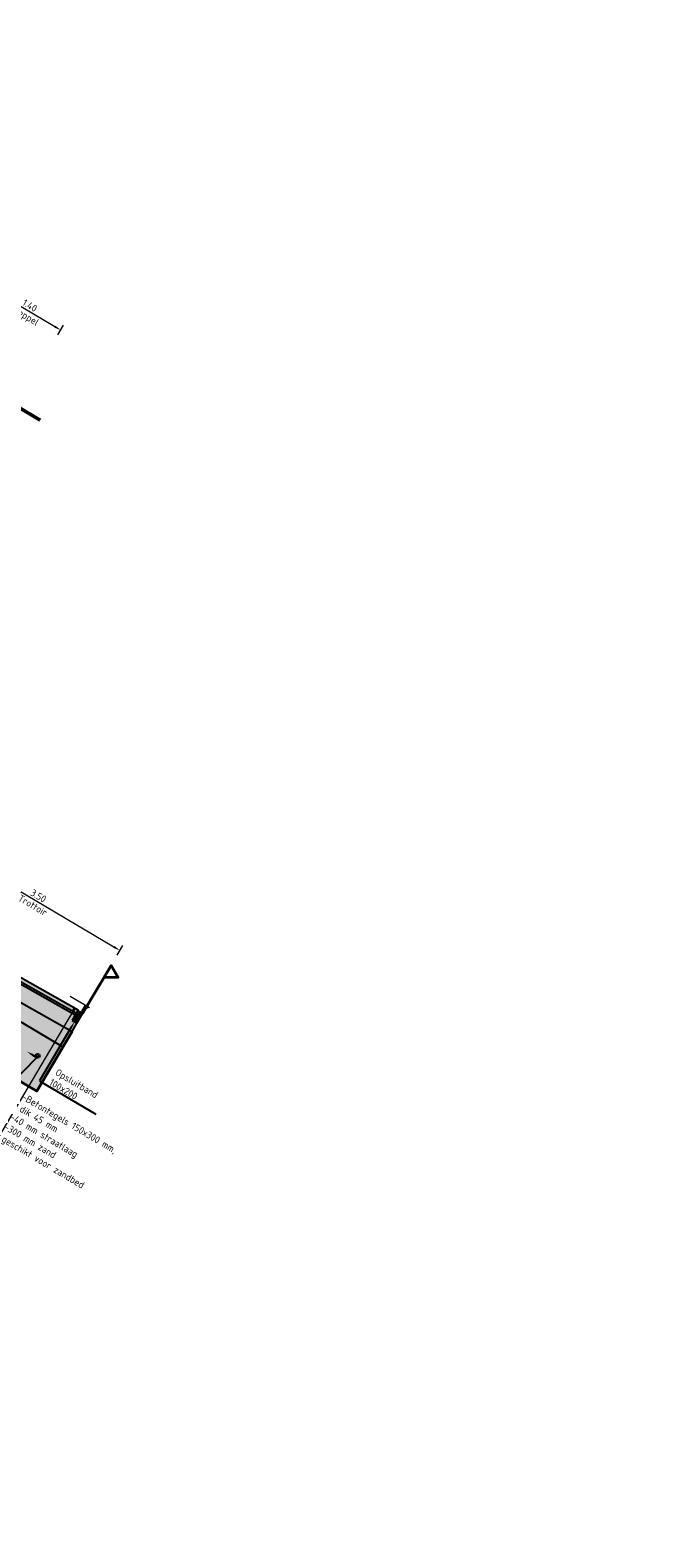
# Model space of a CAD drawing. Header units: metres. Extents: x 90722 to 92458, y 464239 to 465276.
# Tile 32 of 33: x 91583 to 91594, y 465137 to 465164. Entities that reach past the tile are written whole.
import ezdxf
from ezdxf import colors
from ezdxf.entities.mleader import LeaderData, LeaderLine
from ezdxf.enums import TextEntityAlignment as Align
from ezdxf.math import Vec2, Vec3

# ---------------------------------------------------------------- set-up
doc = ezdxf.new("R2010")
doc.units = ezdxf.units.M
doc.linetypes.add('AL-NAP_LIJN', pattern=[15.25, 12, -1.5, 0.25, -1.5])
for name, color, linetype, lineweight in [('N-WE-GW-MAAIVELD-GD', 90, 'GW-MAAIVELD', 50), ('N-WE-KL-OVERIG_MANTELBUIS-GD', 8, 'Continuous', 35), ('N-WE-VH-KANTOPSLUITING_OPSLUITBAND-SD', 150, 'Continuous', 25), ('N-WE-VH-M-50', 7, 'Continuous', 18), ('N-WE-VH-VERHARDING-G', 7, 'Continuous', 35), ('N-WE-VH-VERHARDING_ASFALT-AD-50', 8, 'Continuous', 18), ('N-WE-VH-VERHARDING_FUNDERING_ZAND-AD-50', 252, 'Continuous', 18), ('X-XX-AL-CONSTRUCTIELIJN-GD', 7, 'Continuous', 25), ('X-XX-AL-NAP-GD', 7, 'AL-NAP_LIJN', 25), ('X-XX-AL-REFERENTIE-G', 7, 'Continuous', 18), ('X-XX-AL-T25', 7, 'Continuous', 25)]:
    doc.layers.add(name, color=color, linetype=linetype, lineweight=lineweight)
doc.layers.get('0').freeze()
doc.styles.add('NLCS-ISO-M250-T25', font='NLCS-ISO.ttf', dxfattribs={"height": 0.625})
doc.styles.add('NLCS-ISO-M50-T25', font='NLCS-ISO.ttf', dxfattribs={"height": 0.125})
doc.linetypes.add('GW-MAAIVELD', pattern='A,12,[40,NLCS.SHX,S=1,R=0,X=0,Y=-0.5],12', length=24)
doc.dimstyles.new('NLCS-M50-T25-PIJL_L2_H1', dxfattribs={"dimscale": 0.05, "dimtxt": 2.5, "dimasz": 2.5, "dimexe": 2, "dimexo": 2, "dimgap": 0.7, "dimtad": 1, "dimzin": 0, "dimdsep": 46, "dimtxsty": 'NLCS-ISO-M50-T25', "dimcen": 0, "dimdle": 2, "dimclrd": 256, "dimclre": 256, "dimclrt": 256, "dimadec": 1, "dimazin": 0, "dimtfac": 1, "dimtdec": 3, "dimtofl": 0, "dimtmove": 0, "dimatfit": 3, "dimfxl": 2, "dimfxlon": 1, "dimtfillclr": 256, "dimtolj": 1, "dimtzin": 0, "dimlwd": -1, "dimlwe": -1, "dimarcsym": 0})

# ---------------------------------------------------------------- blocks, each defined once
blk = doc.blocks.new('*D51')
at = {"layer": 'Defpoints', "color": 0, "transparency": 16777216}
for p in [(91581.129, 465147.92), (91584.852, 465147.339), (91584.186, 465146.212)]:
    blk.add_point(p, dxfattribs=at)
at = {"layer": 'N-WE-VH-M-50', "transparency": 16777216}
for p, q in [((91581.789, 465149.035), (91581.891, 465149.207)), ((91581.947, 465149.057), (91584.745, 465147.403)), ((91584.801, 465147.253), (91584.903, 465147.425))]:
    blk.add_line(p, q, dxfattribs=at)
for points in [[(91581.958, 465149.075), (91581.937, 465149.039), (91581.84, 465149.121)], [(91584.755, 465147.42), (91584.734, 465147.385), (91584.852, 465147.339)]]:
    blk.add_solid(points, dxfattribs=at)
at = {"layer": 'N-WE-VH-M-50', "transparency": 16777216, "char_height": 0.125, "attachment_point": 5, "rotation": 329.3972, "style": 'NLCS-ISO-M50-T25'}
for s, insert in [('\\A1;Trottoir', (91583.296, 465148.146)), ('\\A1;3.50', (91583.396, 465148.314))]:
    blk.add_mtext(s, dxfattribs=dict(at, insert=insert))
blk = doc.blocks.new('N-SVH-KANTOPSLUITING_OPSLUITBAND_100X200-D')
blk.add_hatch(color=8).paths.add_polyline_path([(-0.1, -0.2), (0, -0.2), (0, 0), (-0.1, 0)])
at = {"flags": 128}
blk.add_lwpolyline([(-0.1, -0.2), (0, -0.2), (0, 0), (-0.1, 0)], close=True, dxfattribs=at)
blk = doc.blocks.new('SAL-PEILMAAT_INFRACAD_H01-SOD')
blk.add_line((-2, 3), (6, 3))
blk.add_solid([(-2, 3), (0, 3), (0, 0)])
at = {"lineweight": 30, "flags": 104}
blk.add_attdef('...', text='', height=1.8, dxfattribs=at).set_placement((0.4, 5.2), align=Align.TOP_LEFT)
blk = doc.blocks.new('_Dot')
at = {"color": 0, "linetype": 'ByBlock', "lineweight": -2}
blk.add_line((-0.5, 0), (-1, 0), dxfattribs=at)
at = {"color": 0, "linetype": 'ByBlock', "const_width": 0.5}
blk.add_lwpolyline([(-0.25, 0, 1), (0.25, 0, 1)], format="xyb", close=True, dxfattribs=at)
blk = doc.blocks.new('*D188')
at = {"layer": 'Defpoints', "color": 0, "transparency": 16777216}
for p in [(91583.796, 465158.42), (91581.792, 465157.781), (91582.997, 465157.069)]:
    blk.add_point(p, dxfattribs=at)
at = {"layer": 'N-WE-VH-M-50', "transparency": 16777216}
for p, q in [((91582.54, 465159.047), (91582.642, 465159.219)), ((91582.699, 465159.069), (91583.689, 465158.484)), ((91583.745, 465158.334), (91583.847, 465158.506))]:
    blk.add_line(p, q, dxfattribs=at)
for points in [[(91582.709, 465159.087), (91582.688, 465159.051), (91582.591, 465159.133)], [(91583.699, 465158.501), (91583.678, 465158.466), (91583.796, 465158.42)]]:
    blk.add_solid(points, dxfattribs=at)
at = {"layer": 'N-WE-VH-M-50', "transparency": 16777216, "char_height": 0.125, "attachment_point": 5, "rotation": 329.3972, "style": 'NLCS-ISO-M50-T25'}
for s, insert in [('\\A1;Greppel', (91583.135, 465158.676)), ('\\A1;1.40', (91583.243, 465158.86))]:
    blk.add_mtext(s, dxfattribs=dict(at, insert=insert))

msp = doc.modelspace()

# ---------------------------------------------------------------- hatches: boundary and pattern name
at = {"layer": 'N-WE-VH-VERHARDING_ASFALT-AD-50'}
h = msp.add_hatch(color=256, dxfattribs=at)
h.dxf.hatch_style = 1
h.paths.add_polyline_path([(91584.074, 465146.22), (91584.105, 465146.272), (91581.144, 465147.944), (91581.113, 465147.892)])
at = {"layer": 'N-WE-VH-VERHARDING_FUNDERING_ZAND-AD-50'}
h = msp.add_hatch(dxfattribs=at)
h.set_pattern_fill('AVH-FUNDERING_ZAND-SO', color=256, scale=0.05, pattern_type=2)
h.set_pattern_definition([(276.890573, (90859.63653, 464963.230844), (0.084520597, -0.0463445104), [0, -0.076, 0, -0.085, 0, -0.08125]), (246.890573, (90859.63653, 464963.23084), (0.076388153, -0.148008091), [0, -0.041, 0, -0.0685, 0, -0.02625]), (206.890573, (90859.66785, 464963.283775), (-0.079039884, -0.134154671), [0, -0.025, 0, -0.09, 0, -0.1175]), (196.890573, (90859.66785, 464963.28377), (-0.038764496, -0.15170726), [0, -0.0125, 0, -0.059, 0, -0.0675])])
h.paths.add_polyline_path([(91580.134, 465146.845), (91581.918, 465145.789), (91581.911, 465145.686), (91583.366, 465144.826), (91583.996, 465145.891), (91580.73, 465147.736), (91580.23, 465148.031)])
edge = h.paths.add_edge_path(flags=16)
edge.add_arc((91580.837, 465146.807), 0.125, 0, 360)
h = msp.add_hatch(dxfattribs=at)
h.set_pattern_fill('AVH-FUNDERING_ZAND-SO', color=256, scale=0.05, pattern_type=2)
h.set_pattern_definition([(6.897232, (90586.965174, 464789.944034), (0.0463346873, 0.0845259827), [0, -0.076, 0, -0.085, 0, -0.08125]), (336.897232, (90586.96517, 464789.94403), (0.147999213, 0.076405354), [0, -0.041, 0, -0.0685, 0, -0.02625]), (296.897232, (90586.91224, 464789.97534), (0.134163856, -0.079024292), [0, -0.025, 0, -0.09, 0, -0.1175]), (286.897232, (90586.91224, 464789.97534), (0.151711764, -0.038746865), [0, -0.0125, 0, -0.059, 0, -0.0675])])
h.paths.add_polyline_path([(91584.084, 465146.04), (91583.998, 465146.091), (91584.054, 465146.186), (91582.486, 465147.071), (91580.875, 465147.981), (91580.73, 465147.736), (91583.996, 465145.891)])

# ---------------------------------------------------------------- linework, layer by layer
at = {"layer": 'N-WE-GW-MAAIVELD-GD'}
msp.add_lwpolyline([(91582.038, 465156.822), (91582.997, 465157.069), (91583.427, 465156.814)], dxfattribs=at)
at = {"layer": 'N-WE-KL-OVERIG_MANTELBUIS-GD'}
msp.add_circle((91583.382, 465145.457), 0.0315, dxfattribs=at)
at = {"layer": 'N-WE-VH-VERHARDING-G', "linetype": 'ByBlock', "flags": 128}
msp.add_lwpolyline([(91584.186, 465146.212), (91584.695, 465147.073), (91584.818, 465146.855), (91584.568, 465146.858)], dxfattribs=at)
at = {"layer": 'N-WE-VH-VERHARDING-G', "flags": 128}
msp.add_lwpolyline([(91583.996, 465145.891), (91583.366, 465144.826), (91581.911, 465145.686), (91581.918, 465145.789), (91580.134, 465146.845)], dxfattribs=at)
at = {"layer": 'X-XX-AL-CONSTRUCTIELIJN-GD', "flags": 128}
msp.add_lwpolyline([(91584.054, 465146.186), (91580.875, 465147.981), (91580.73, 465147.736), (91583.996, 465145.891), (91584.084, 465146.04)], dxfattribs=at)
msp.add_lwpolyline([(91584.074, 465146.22), (91584.105, 465146.272), (91581.144, 465147.944), (91581.113, 465147.892)], close=True, dxfattribs=at)
at = {"layer": 'X-XX-AL-NAP-GD'}
msp.add_line((91567.351, 465155.366), (91583.834, 465145.617), dxfattribs=at)

# ---------------------------------------------------------------- block references
at = {"layer": 'N-WE-VH-KANTOPSLUITING_OPSLUITBAND-SD', "rotation": 329.3972317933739}
msp.add_blockref('N-SVH-KANTOPSLUITING_OPSLUITBAND_100X200-D', (91584.186, 465146.212), dxfattribs=at)
at = {"layer": 'X-XX-AL-REFERENTIE-G', "xscale": -0.05, "yscale": 0.05, "zscale": 0.05, "rotation": 329.3972317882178}
msp.add_blockref('SAL-PEILMAAT_INFRACAD_H01-SOD', (91584.143, 465146.238), dxfattribs=at)

# ---------------------------------------------------------------- texts
at = {"layer": 'Defpoints', "insert": (91592.67, 465278.228), "char_height": 35, "attachment_point": 1, "rotation": 329.3972, "style": 'NLCS-ISO-M250-T25'}
msp.add_mtext_dynamic_manual_height_columns('DWARSPROFIELEN', width=98.8513, gutter_width=3.125, heights=[0], dxfattribs=at)

# ---------------------------------------------------------------- dimensions: what is measured, and where the dimension line sits
at = {"layer": 'N-WE-VH-M-50'}
for base, p1, p2, text, picture, middle in [((91583.796, 465158.42), (91581.792, 465157.781), (91582.997, 465157.069), '<>\\XGreppel', '*D188', (91583.194, 465158.776)), ((91584.852, 465147.339), (91581.129, 465147.92), (91584.186, 465146.212), '<>\\XTrottoir', '*D51', (91583.346, 465148.23))]:
    dim = msp.add_linear_dim(base=base, p1=p1, p2=p2, angle=329.3972, text=text, dimstyle='NLCS-M50-T25-PIJL_L2_H1', dxfattribs=at)
    dim.commit()
    dim.dimension.update_dxf_attribs({"geometry": picture, "text_midpoint": middle})

# ---------------------------------------------------------------- leaders
ml = msp.add_multileader_mtext('Standard', dxfattribs=at)
ml.set_content('\\pxsa1;-Betontegels 150x300 mm,\\P dik 45 mm\\P-40 mm straatlaag\\P-300 mm zand\\P geschikt voor zandbed', color=256, style='NLCS-ISO-M50-T25')
ml.set_leader_properties(color=256, linetype='ByLayer', lineweight=-1)
ml.set_arrow_properties(name='DOT')
ml.build(insert=Vec2(0, 0))
ml.multileader.update_dxf_attribs({"has_dogleg": 0, "text_left_attachment_type": 4, "text_right_attachment_type": 4, "dogleg_length": 0.125, "arrow_head_size": 0.05})
ctx = ml.context
ctx.base_point, ctx.char_height, ctx.arrow_head_size, ctx.landing_gap_size, ctx.plane_origin, ctx.plane_x_axis, ctx.plane_y_axis = Vec3(91582.641, 465143.937), 0.125, 0.05, 0, Vec3(91582.817, 465145.244), Vec3(0.860717, -0.509083), Vec3(0.509083, 0.860717)
ctx.left_attachment, ctx.right_attachment = 4, 4
notes = []
notes.append((ctx, [(0, (1, 1, 0), (91582.533, 465144), (0.860717, -0.509083), 0.125, [(4, [(91584.029, 465146.283), (91584.003, 465146.24), (91583.921, 465146.1)], 0, [])])]))
ctx.mtext.insert, ctx.mtext.text_direction, ctx.mtext.rotation, ctx.mtext.flow_direction = Vec3(91583.15, 465144.797), Vec3(0.860717, -0.509083), 5.749066, 5
at = {"layer": 'X-XX-AL-T25'}
ml = msp.add_multileader_mtext('Standard', dxfattribs=at)
ml.set_content('Opsluitband\\P100x200', color=256, style='NLCS-ISO-M50-T25')
ml.set_leader_properties(color=256, linetype='ByLayer', lineweight=-1)
ml.build(insert=Vec2(0, 0))
ml.multileader.update_dxf_attribs({"text_left_attachment_type": 5, "text_right_attachment_type": 5, "dogleg_length": 0.125, "arrow_head_size": 0.125})
ctx = ml.context
ctx.base_point, ctx.char_height, ctx.arrow_head_size, ctx.landing_gap_size, ctx.plane_origin, ctx.plane_x_axis, ctx.plane_y_axis = Vec3(91583.525, 465144.948), 0.125, 0.125, 0.045, Vec3(91583.408, 465145.569), Vec3(0.860717, -0.509083), Vec3(0.509083, 0.860717)
ctx.left_attachment, ctx.right_attachment = 5, 5
notes.append((ctx, [(0, (1, 1, 0), (91583.417, 465145.011), (0.860717, -0.509083), 0.125, [(0, [(91584.041, 465146.066)], 0, [])])]))
ctx.mtext.insert, ctx.mtext.text_direction, ctx.mtext.rotation, ctx.mtext.flow_direction = Vec3(91583.746, 465145.233), Vec3(0.860717, -0.509083), 5.749066, 5
ml = msp.add_multileader_mtext('Standard', dxfattribs=at)
ml.set_content('Mantelbuis data + electra\\P1x%%C50 + 1x%%C63', color=256, style='NLCS-ISO-M50-T25')
ml.set_leader_properties(color=256, linetype='ByLayer', lineweight=-1)
ml.build(insert=Vec2(0, 0))
ml.multileader.update_dxf_attribs({"text_left_attachment_type": 5, "text_right_attachment_type": 5, "dogleg_length": 0.125, "arrow_head_size": 0.125})
ctx = ml.context
ctx.base_point, ctx.char_height, ctx.arrow_head_size, ctx.landing_gap_size, ctx.plane_origin, ctx.plane_x_axis, ctx.plane_y_axis = Vec3(91580.299, 465145.322), 0.125, 0.125, 0.045, Vec3(91583.054, 465144.73), Vec3(0.860717, -0.509083), Vec3(0.509083, 0.860717)
ctx.left_attachment, ctx.right_attachment = 5, 5
notes.append((ctx, [(0, (1, 1, 0), (91582.173, 465144.213), (-0.860717, 0.509083), 0.125, [(1, [(91583.192, 465145.533), (91583.369, 465145.426)], 0, [])])]))
ctx.mtext.insert, ctx.mtext.text_direction, ctx.mtext.rotation, ctx.mtext.flow_direction = Vec3(91580.52, 465145.608), Vec3(0.860717, -0.509083), 5.749066, 5
for ctx, leaders in notes:
    for number, flags, end, landing, length, lines in leaders:
        leader = LeaderData()
        leader.index, (leader.has_last_leader_line, leader.has_dogleg_vector, leader.attachment_direction) = number, flags
        leader.last_leader_point, leader.dogleg_vector, leader.dogleg_length = Vec3(end), Vec3(landing), length
        for number, points, colour, breaks in lines:
            line = LeaderLine()
            line.index, line.vertices, line.color, line.breaks = number, Vec3.list(points), colors.encode_raw_color(colour), breaks
            leader.lines.append(line)
        ctx.leaders.append(leader)

doc.saveas('drawing.dxf')
